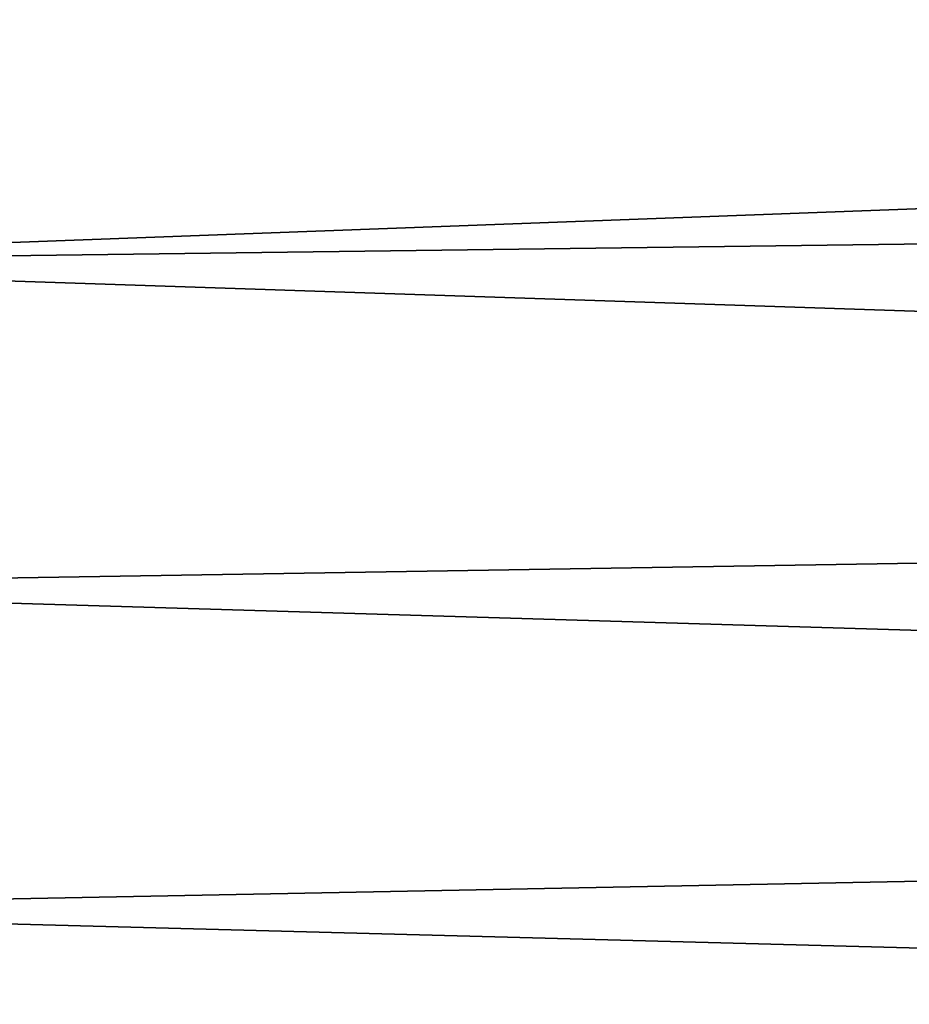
# Model space of a CAD drawing. Header units: metres. Extents: x -2 to 78, y -85 to 85.
# Tile 163 of 256: x 14.76 to 17.01, y -40.09 to -37.6. Entities that reach past the tile are written whole.
import ezdxf

# ---------------------------------------------------------------- set-up
doc = ezdxf.new("R2010")
doc.units = ezdxf.units.M
doc.layers.add('solid_20004802', color=7, linetype='CONTINUOUS')

msp = doc.modelspace()

# ---------------------------------------------------------------- linework, layer by layer
at = {"layer": 'solid_20004802'}
for points in [[(13.349999, -37.393658, 13.976372), (29.895018, -37.598671, 13.537431), (29.895023, -37.197693, 13.519592)], [(13.349999, -37.393658, 13.976372), (13.349999, -38.215309, 13.987862), (29.895018, -37.598671, 13.537431)], [(13.35, -37.393642, -13.976259), (29.894993, -37.598667, -13.537431), (29.895012, -38, -13.543378)], [(13.35, -38.21529, -13.98775), (13.35, -37.393642, -13.976259), (29.895012, -38, -13.543378)], [(13.349999, -38.215309, 13.987862), (29.895012, -38, 13.543378), (29.895018, -37.598671, 13.537431)], [(13.349999, -38.215309, 13.987862), (29.895658, -38.766853, 13.521633), (29.895012, -38, 13.543378)], [(29.895658, -38.766853, -13.521633), (13.35, -38.21529, -13.98775), (29.895012, -38, -13.543378)], [(13.349999, -38.215309, 13.987862), (13.349999, -39.036221, 13.951088), (29.895658, -38.766853, 13.521633)], [(29.895658, -38.766853, -13.521633), (13.35, -39.036194, -13.950978), (13.35, -38.21529, -13.98775)], [(13.349999, -39.036221, 13.951088), (29.897102, -39.532192, 13.456372), (29.895658, -38.766853, 13.521633)], [(29.895658, -38.766853, -13.521633), (29.897102, -39.532192, -13.456372), (13.35, -39.036194, -13.950978)], [(13.349999, -39.036221, 13.951088), (13.35, -39.853554, 13.866179), (29.897102, -39.532192, 13.456372)], [(29.897102, -39.532192, -13.456372), (13.35, -39.853523, -13.866073), (13.35, -39.036194, -13.950978)], [(13.35, -39.853554, 13.866179), (29.899343, -40.293411, 13.347666), (29.897102, -39.532192, 13.456372)], [(29.897102, -39.532192, -13.456372), (29.899343, -40.293411, -13.347666), (13.35, -39.853523, -13.866073)], [(29.899343, -40.293411, -13.347666), (13.35, -40.664455, -13.733325), (13.35, -39.853523, -13.866073)], [(13.35, -39.853554, 13.866179), (13.35, -40.664494, 13.733429), (29.899343, -40.293411, 13.347666)]]:
    msp.add_3dface(points, dxfattribs=at)

doc.saveas('drawing.dxf')
